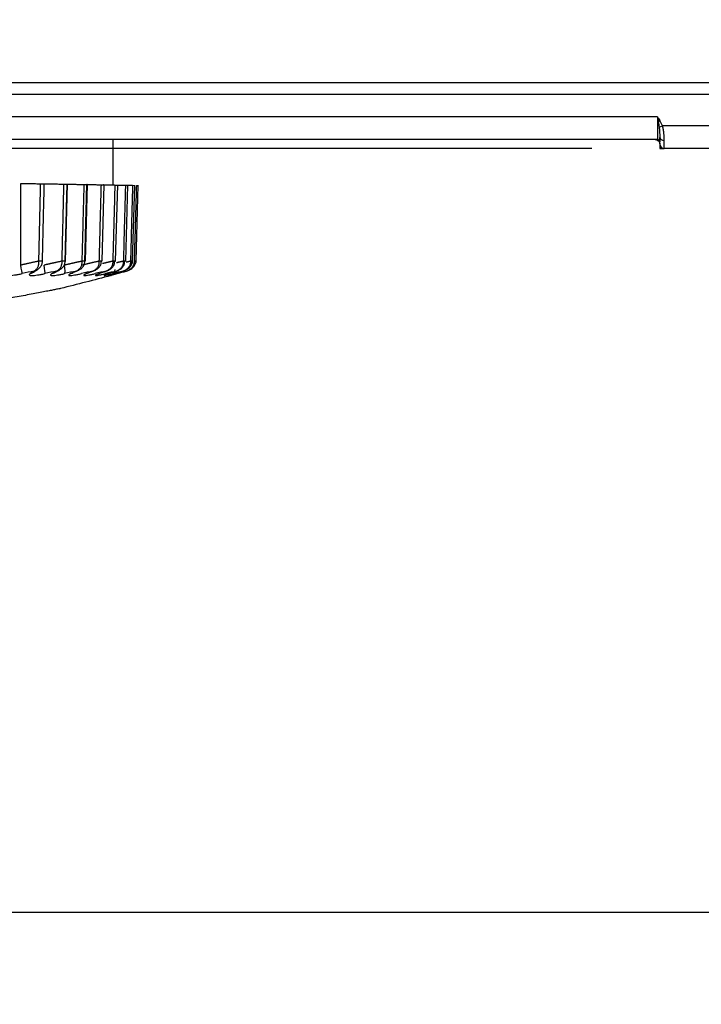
# Model space of a CAD drawing. Header units: millimetres. Extents: x 4 to 205, y 5 to 292.
# Tile 60 of 106: x 106 to 114, y 161 to 172. Entities that reach past the tile are written whole.
import ezdxf

# ---------------------------------------------------------------- set-up
doc = ezdxf.new("R2010")
doc.units = ezdxf.units.MM
doc.layers.add('1', color=7, linetype='CONTINUOUS')
doc.styles.add('DEFAULT', font='simplex.shx')
doc.dimstyles.get("Standard").update_dxf_attribs({"dimtxt": 0.18, "dimasz": 0.18, "dimexe": 0.18, "dimexo": 0.0625, "dimgap": 0.09, "dimtad": 0, "dimtih": 1, "dimtoh": 1, "dimdec": 4, "dimzin": 0, "dimdsep": 46, "dimtxsty": 'Standard', "dimcen": 0.09, "dimadec": 0, "dimazin": 0, "dimtfac": 1, "dimtdec": 4, "dimtofl": 0, "dimtmove": 0, "dimatfit": 3, "dimfxl": 1, "dimtolj": 1, "dimtzin": 0, "dimarcsym": 0})

# ---------------------------------------------------------------- blocks, each defined once
blk = doc.blocks.new('DimnDraft3D8')
at = {"layer": '1', "color": 27, "linetype": 'CONTINUOUS'}
blk.add_line((87.410404, 177.685204), (87.410404, 160.713255), dxfattribs=at)
at = {"layer": '1', "color": 152, "linetype": 'CONTINUOUS'}
for p, q in [((110.82848, 170.185204), (85.410404, 170.185204)), ((96.666059, 168.181477), (85.410404, 168.181477))]:
    blk.add_line(p, q, dxfattribs=at)
at = {"layer": '1', "color": 27, "linetype": 'CONTINUOUS'}
for points in [[(87.410404, 170.185204), (86.881423, 173.185202), (87.939385, 173.185206), (87.410404, 170.185204)], [(87.410404, 168.181477), (87.939385, 165.181479), (86.881423, 165.181475), (87.410404, 168.181477)]]:
    blk.add_solid(points, dxfattribs=at)
at = {"layer": '1', "color": 87, "linetype": 'CONTINUOUS', "insert": (86.910404, 161.388255), "char_height": 3, "attachment_point": 7, "rotation": 90, "line_spacing_factor": 1.204819, "style": 'DEFAULT'}
blk.add_mtext('\\W01.000;4 ', dxfattribs=at)
blk = doc.blocks.new('DimnDraft3D1111')
at = {"layer": '1', "color": 152, "linetype": 'CONTINUOUS'}
blk.add_line((112.52848, 170.185204), (71.500082, 170.185204), dxfattribs=at)

msp = doc.modelspace()

# ---------------------------------------------------------------- linework, layer by layer
at = {"layer": '1', "color": 27, "linetype": 'CONTINUOUS'}
for p, q in [((131.603, 170.91), (95.353, 170.91)), ((95.228, 170.785), (131.728, 170.785)), ((113.253, 170.535), (95.228, 170.535)), ((113.253, 170.535), (113.253, 170.285)), ((113.262, 170.484), (113.278, 170.494)), ((113.272, 170.42), (113.308, 170.435)), ((116.749, 170.435), (113.308, 170.435)), ((113.253, 170.285), (95.228, 170.285)), ((107.228, 169.781), (107.228, 170.285)), ((113.278, 170.307), (113.278, 170.26)), ((113.278, 170.235), (113.278, 170.185)), ((113.328, 170.185), (113.328, 170.275)), ((113.278, 170.185), (113.328, 170.185)), ((116.728, 170.185), (113.328, 170.185)), ((106.702, 168.936), (106.724, 169.793)), ((106.922, 168.937), (106.944, 169.789)), ((107.107, 168.937), (107.13, 169.785)), ((107.256, 168.937), (107.28, 169.782)), ((107.369, 168.937), (107.393, 169.78)), ((107.445, 168.937), (107.469, 169.779)), ((107.483, 168.937), (107.507, 169.778)), ((107.203, 168.779), (107.208, 168.781))]:
    msp.add_line(p, q, dxfattribs=at)
at = {"layer": '1', "color": 251, "linetype": 'CONTINUOUS'}
msp.add_line((85.347, 161.734), (147.407, 161.734), dxfattribs=at)
at = {"layer": '1', "color": 27, "linetype": 'CONTINUOUS', "extrusion": (-2.34291e-15, -1.17146e-15, -1)}
for centre, radius, start in [((-113.228, 170.235), 0.05, 90.0006), ((-113.253, 170.26), 0.025, 90)]:
    msp.add_arc(centre, radius, start, 180, dxfattribs=at)
at = {"layer": '1', "color": 27, "linetype": 'CONTINUOUS'}
msp.add_arc((113.328, 170.235), 0.05, 180, 270, dxfattribs=at)
msp.add_ellipse((113.328, 170.307), major_axis=(-0.05, 0), ratio=0.640625, start_param=0.000429, end_param=1.570796, dxfattribs=at)
for points, degree in [([(113.253, 170.535), (113.257, 170.529), (113.265, 170.516), (113.274, 170.502), (113.278, 170.494)], 3), ([(113.253, 170.535), (113.255, 170.528), (113.257, 170.512), (113.26, 170.494), (113.262, 170.484)], 3), ([(113.262, 170.484), (113.264, 170.472), (113.267, 170.45), (113.27, 170.43), (113.272, 170.42)], 3), ([(113.308, 170.435), (113.304, 170.445), (113.295, 170.464), (113.284, 170.484), (113.278, 170.494)], 3), ([(113.328, 170.275), (113.328, 170.282), (113.328, 170.296), (113.328, 170.317), (113.326, 170.336), (113.325, 170.354), (113.323, 170.371), (113.32, 170.387), (113.317, 170.401), (113.315, 170.413), (113.311, 170.425), (113.309, 170.432), (113.308, 170.435)], 3), ([(113.272, 170.42), (113.272, 170.417), (113.273, 170.412), (113.274, 170.403), (113.275, 170.393), (113.276, 170.383), (113.276, 170.372), (113.277, 170.36), (113.278, 170.348), (113.278, 170.334), (113.278, 170.32), (113.278, 170.312), (113.278, 170.307)], 3), ([(113.278, 170.332), (113.28, 170.312), (113.283, 170.293)], 2), ([(106.206, 168.894), (106.208, 169.799)], 1), ([(106.208, 169.799), (106.423, 169.795)], 1), ([(106.423, 169.795), (106.403, 168.938)], 1), ([(106.447, 168.938), (106.467, 169.795)], 1), ([(106.467, 169.795), (106.681, 169.791)], 1), ([(106.681, 169.791), (106.66, 168.938)], 1), ([(106.698, 168.938), (106.72, 169.79)], 1), ([(106.724, 169.79), (106.905, 169.787)], 1), ([(106.905, 169.787), (106.883, 168.938)], 1), ([(106.916, 168.938), (106.938, 169.786)], 1), ([(106.944, 169.786), (107.095, 169.784)], 1), ([(107.095, 169.784), (107.072, 168.938)], 1), ([(107.13, 169.783), (107.248, 169.781)], 1), ([(107.248, 169.781), (107.225, 168.938)], 1), ([(107.28, 169.78), (107.365, 169.779)], 1), ([(107.365, 169.779), (107.342, 168.938)], 1), ([(107.393, 169.778), (107.444, 169.778)], 1), ([(107.444, 169.778), (107.421, 168.938)], 1), ([(107.486, 169.777), (107.462, 168.938)], 1), ([(106.403, 168.938), (106.305, 168.916), (106.206, 168.894)], 2), ([(106.447, 168.938), (106.457, 168.937), (106.433, 168.937), (106.403, 168.938)], 3), ([(106.66, 168.938), (106.562, 168.916), (106.465, 168.894)], 2), ([(106.698, 168.938), (106.71, 168.937), (106.69, 168.937), (106.66, 168.938)], 3), ([(106.883, 168.938), (106.787, 168.916), (106.691, 168.894)], 2), ([(106.916, 168.938), (106.93, 168.937), (106.913, 168.937), (106.883, 168.938)], 3), ([(107.072, 168.938), (106.978, 168.916), (106.884, 168.894)], 2), ([(107.099, 168.938), (107.115, 168.937), (107.101, 168.937), (107.072, 168.938)], 3), ([(107.225, 168.938), (107.168, 168.924), (107.112, 168.911)], 2), ([(107.247, 168.938), (107.265, 168.937), (107.253, 168.937), (107.225, 168.938)], 3), ([(107.342, 168.938), (107.304, 168.929), (107.266, 168.919)], 2), ([(107.357, 168.938), (107.377, 168.937), (107.369, 168.937), (107.342, 168.938)], 3), ([(107.421, 168.938), (107.398, 168.932), (107.375, 168.926)], 2), ([(107.43, 168.938), (107.452, 168.937), (107.447, 168.937), (107.421, 168.938)], 3), ([(107.465, 168.938), (107.488, 168.937), (107.487, 168.937), (107.462, 168.938)], 3), ([(106.221, 168.8), (106.223, 168.807), (106.216, 168.849), (106.206, 168.894)], 3), ([(106.354, 168.829), (106.31, 168.819), (106.266, 168.81), (106.221, 168.8)], 3), ([(106.311, 168.8), (106.326, 168.81), (106.34, 168.819), (106.354, 168.829)], 3), ([(106.345, 168.814), (106.335, 168.807), (106.323, 168.802), (106.311, 168.8)], 3), ([(106.345, 168.813), (106.397, 168.849)], 1), ([(106.473, 168.8), (106.478, 168.807), (106.474, 168.849), (106.465, 168.894)], 3), ([(106.604, 168.829), (106.561, 168.819), (106.517, 168.81), (106.473, 168.8)], 3), ([(106.552, 168.8), (106.569, 168.81), (106.587, 168.819), (106.604, 168.829)], 3), ([(106.591, 168.819), (106.58, 168.809), (106.567, 168.802), (106.552, 168.8)], 3), ([(106.577, 168.809), (106.638, 168.843)], 1), ([(106.692, 168.8), (106.701, 168.807), (106.7, 168.849), (106.691, 168.894)], 3), ([(106.822, 168.829), (106.779, 168.819), (106.736, 168.81), (106.692, 168.8)], 3), ([(106.76, 168.8), (106.781, 168.81), (106.801, 168.819), (106.822, 168.829)], 3), ([(106.795, 168.817), (106.785, 168.808), (106.773, 168.802), (106.76, 168.8)], 3), ([(106.76, 168.8), (106.77, 168.802), (106.779, 168.806), (106.788, 168.811)], 3), ([(107.005, 168.829), (106.963, 168.819), (106.921, 168.81), (106.879, 168.8)], 3), ([(106.935, 168.8), (106.958, 168.81), (106.982, 168.819), (107.005, 168.829)], 3), ([(106.965, 168.815), (106.957, 168.808), (106.946, 168.802), (106.935, 168.8)], 3), ([(107.153, 168.829), (107.112, 168.819), (107.071, 168.81), (107.03, 168.8)], 3), ([(107.074, 168.8), (107.101, 168.81), (107.127, 168.819), (107.153, 168.829)], 3), ([(107.265, 168.829), (107.226, 168.819), (107.186, 168.81), (107.146, 168.8)], 3), ([(107.178, 168.8), (107.207, 168.81), (107.236, 168.819), (107.265, 168.829)], 3), ([(107.226, 168.8), (107.24, 168.804), (107.249, 168.822), (107.253, 168.846)], 3), ([(107.34, 168.829), (107.302, 168.819), (107.264, 168.81), (107.226, 168.8)], 3), ([(107.245, 168.8), (107.277, 168.81), (107.309, 168.819), (107.34, 168.829)], 3), ([(107.378, 168.829), (107.342, 168.819), (107.306, 168.81), (107.27, 168.8)], 3), ([(107.276, 168.8), (107.31, 168.81), (107.344, 168.819), (107.378, 168.829)], 3), ([(107.203, 168.779), (107.019, 168.729), (106.833, 168.681), (106.648, 168.635)], 3)]:
    msp.add_open_spline(points, degree=degree, dxfattribs=at)
at = {"layer": '1', "color": 27, "linetype": 'CONTINUOUS', "extrusion": (-1.71643e-08, 1.40885e-16, 1)}
msp.add_open_spline([(113.278, 170.235), (113.278, 170.235), (113.278, 170.241), (113.278, 170.266), (113.278, 170.292), (113.278, 170.307)], degree=3, dxfattribs=at)
at = {"layer": '1', "color": 27, "linetype": 'CONTINUOUS'}
for points, knots in [([(106.423, 169.795), (106.439, 169.795), (106.47, 169.795), (106.468, 169.795), (106.467, 169.795)], [0, 0, 0, 0, 0.499995, 1, 1, 1, 1]), ([(106.681, 169.791), (106.696, 169.791), (106.726, 169.79), (106.722, 169.79), (106.72, 169.79)], [0, 0, 0, 0, 0.499996, 1, 1, 1, 1]), ([(106.905, 169.787), (106.919, 169.787), (106.948, 169.786), (106.941, 169.786), (106.938, 169.786)], [0, 0, 0, 0, 0.499997, 1, 1, 1, 1]), ([(107.095, 169.784), (107.108, 169.783), (107.136, 169.783), (107.126, 169.783), (107.122, 169.783)], [0, 0, 0, 0, 0.499997, 1, 1, 1, 1]), ([(107.248, 169.781), (107.261, 169.781), (107.277, 169.781), (107.279, 169.78), (107.279, 169.78)], [0, 0, 0, 0, 0.823879, 1, 1, 1, 1]), ([(107.365, 169.779), (107.377, 169.779), (107.391, 169.779), (107.392, 169.778), (107.392, 169.778)], [0, 0, 0, 0, 0.838367, 1, 1, 1, 1]), ([(107.444, 169.778), (107.456, 169.777), (107.468, 169.777), (107.469, 169.777), (107.469, 169.777)], [0, 0, 0, 0, 0.92097, 1, 1, 1, 1]), ([(107.486, 169.777), (107.496, 169.777), (107.507, 169.776), (107.507, 169.776), (107.507, 169.776)], [0, 0, 0, 0, 0.97152, 1, 1, 1, 1]), ([(106.403, 168.938), (106.403, 168.925), (106.404, 168.906), (106.398, 168.883), (106.392, 168.868), (106.384, 168.854), (106.375, 168.844), (106.365, 168.835), (106.358, 168.831), (106.354, 168.829)], [0, 0, 0, 0, 0.248727, 0.373874, 0.499055, 0.624261, 0.749488, 0.874736, 1, 1, 1, 1]), ([(106.389, 168.844), (106.394, 168.847), (106.405, 168.854), (106.419, 168.868), (106.431, 168.883), (106.443, 168.906), (106.446, 168.925), (106.447, 168.938)], [0, 0, 0, 0, 0.166897, 0.33399, 0.501049, 0.668063, 1, 1, 1, 1]), ([(106.66, 168.938), (106.66, 168.925), (106.66, 168.906), (106.653, 168.883), (106.646, 168.868), (106.638, 168.854), (106.627, 168.844), (106.616, 168.835), (106.608, 168.831), (106.604, 168.829)], [0, 0, 0, 0, 0.248727, 0.373874, 0.499055, 0.624261, 0.749488, 0.874736, 1, 1, 1, 1]), ([(106.64, 168.844), (106.645, 168.847), (106.656, 168.854), (106.67, 168.868), (106.682, 168.883), (106.695, 168.906), (106.697, 168.925), (106.698, 168.938)], [0, 0, 0, 0, 0.166899, 0.333991, 0.50105, 0.668064, 1, 1, 1, 1]), ([(106.883, 168.938), (106.883, 168.925), (106.883, 168.906), (106.875, 168.883), (106.868, 168.868), (106.858, 168.854), (106.847, 168.844), (106.835, 168.835), (106.826, 168.831), (106.822, 168.829)], [0, 0, 0, 0, 0.248727, 0.373874, 0.499055, 0.624261, 0.749488, 0.874736, 1, 1, 1, 1]), ([(106.822, 168.829), (106.828, 168.831), (106.84, 168.835), (106.858, 168.844), (106.874, 168.854), (106.888, 168.868), (106.9, 168.883), (106.913, 168.906), (106.915, 168.925), (106.916, 168.938)], [0, 0, 0, 0, 0.125264, 0.250511, 0.375738, 0.500945, 0.626125, 0.751273, 1, 1, 1, 1]), ([(107.072, 168.938), (107.072, 168.925), (107.072, 168.906), (107.063, 168.883), (107.055, 168.868), (107.044, 168.854), (107.033, 168.844), (107.02, 168.835), (107.01, 168.831), (107.005, 168.829)], [0, 0, 0, 0, 0.248727, 0.373874, 0.499055, 0.624261, 0.749488, 0.874736, 1, 1, 1, 1]), ([(107.005, 168.829), (107.012, 168.831), (107.024, 168.835), (107.041, 168.844), (107.057, 168.854), (107.072, 168.868), (107.084, 168.883), (107.096, 168.906), (107.098, 168.925), (107.099, 168.938)], [0, 0, 0, 0, 0.125264, 0.250511, 0.375738, 0.500945, 0.626125, 0.751273, 1, 1, 1, 1]), ([(107.225, 168.938), (107.225, 168.925), (107.224, 168.906), (107.215, 168.883), (107.206, 168.868), (107.195, 168.854), (107.182, 168.844), (107.169, 168.835), (107.158, 168.831), (107.153, 168.829)], [0, 0, 0, 0, 0.248727, 0.373874, 0.499055, 0.624261, 0.749488, 0.874736, 1, 1, 1, 1]), ([(107.153, 168.829), (107.16, 168.831), (107.172, 168.835), (107.189, 168.844), (107.205, 168.854), (107.22, 168.868), (107.231, 168.883), (107.244, 168.906), (107.245, 168.925), (107.247, 168.938)], [0, 0, 0, 0, 0.125264, 0.250511, 0.375738, 0.500945, 0.626125, 0.751273, 1, 1, 1, 1]), ([(107.342, 168.938), (107.341, 168.925), (107.341, 168.906), (107.331, 168.883), (107.321, 168.868), (107.309, 168.854), (107.296, 168.844), (107.281, 168.835), (107.271, 168.831), (107.265, 168.829)], [0, 0, 0, 0, 0.248727, 0.373874, 0.499055, 0.624261, 0.749488, 0.874736, 1, 1, 1, 1]), ([(107.265, 168.829), (107.271, 168.831), (107.284, 168.835), (107.301, 168.844), (107.317, 168.854), (107.331, 168.868), (107.342, 168.883), (107.355, 168.906), (107.356, 168.925), (107.357, 168.938)], [0, 0, 0, 0, 0.125264, 0.250511, 0.375738, 0.500945, 0.626125, 0.751273, 1, 1, 1, 1]), ([(107.421, 168.938), (107.42, 168.925), (107.419, 168.906), (107.409, 168.883), (107.399, 168.868), (107.386, 168.854), (107.372, 168.844), (107.357, 168.835), (107.346, 168.831), (107.34, 168.829)], [0, 0, 0, 0, 0.248727, 0.373874, 0.499055, 0.624261, 0.749488, 0.874736, 1, 1, 1, 1]), ([(107.375, 168.844), (107.38, 168.847), (107.391, 168.854), (107.405, 168.868), (107.416, 168.883), (107.428, 168.906), (107.429, 168.925), (107.43, 168.938)], [0, 0, 0, 0, 0.166896, 0.333989, 0.501049, 0.668063, 1, 1, 1, 1]), ([(107.376, 168.844), (107.393, 168.853), (107.416, 168.871), (107.436, 168.899), (107.443, 168.921), (107.445, 168.933), (107.445, 168.939)], [0, 0, 0, 0, 0.44991, 0.704148, 0.846108, 1, 1, 1, 1]), ([(107.462, 168.938), (107.461, 168.925), (107.46, 168.906), (107.449, 168.883), (107.439, 168.868), (107.426, 168.854), (107.411, 168.844), (107.395, 168.835), (107.384, 168.831), (107.378, 168.829)], [0, 0, 0, 0, 0.248727, 0.373874, 0.499055, 0.624261, 0.749488, 0.874736, 1, 1, 1, 1]), ([(107.411, 168.844), (107.42, 168.848), (107.436, 168.858), (107.458, 168.877), (107.473, 168.899), (107.481, 168.92), (107.483, 168.932), (107.483, 168.939)], [0, 0, 0, 0, 0.219689, 0.450294, 0.704122, 0.846061, 1, 1, 1, 1]), ([(107.412, 168.844), (107.412, 168.844), (107.417, 168.847), (107.427, 168.854), (107.441, 168.868), (107.452, 168.883), (107.463, 168.906), (107.464, 168.925), (107.465, 168.938)], [0, 0, 0, 0, 0.001397, 0.168246, 0.335069, 0.501857, 0.668601, 1, 1, 1, 1]), ([(106.354, 168.829), (106.36, 168.831), (106.372, 168.835), (106.383, 168.841), (106.389, 168.844), (106.389, 168.844)], [0, 0, 0, 0, 0.499695, 0.999321, 1, 1, 1, 1]), ([(106.604, 168.829), (106.61, 168.831), (106.623, 168.835), (106.634, 168.841), (106.64, 168.844), (106.64, 168.844)], [0, 0, 0, 0, 0.499697, 0.999325, 1, 1, 1, 1]), ([(107.34, 168.829), (107.346, 168.831), (107.358, 168.835), (107.37, 168.841), (107.375, 168.844), (107.375, 168.844)], [0, 0, 0, 0, 0.4997, 0.999331, 1, 1, 1, 1]), ([(107.378, 168.829), (107.384, 168.831), (107.396, 168.835), (107.407, 168.841), (107.412, 168.844)], [0, 0, 0, 0, 0.502141, 1, 1, 1, 1]), ([(106.04, 168.8), (106.037, 168.797), (106.033, 168.792), (106.034, 168.788), (106.038, 168.784), (106.046, 168.781), (106.059, 168.78), (106.072, 168.779), (106.086, 168.78), (106.107, 168.781), (106.131, 168.784), (106.158, 168.788), (106.178, 168.791), (106.2, 168.795), (106.214, 168.798), (106.221, 168.8)], [0, 0, 0, 0, 0.124868, 0.187439, 0.249989, 0.374814, 0.437354, 0.499898, 0.562442, 0.624981, 0.749808, 0.812358, 0.874929, 0.937484, 1, 1, 1, 1]), ([(106.311, 168.8), (106.307, 168.797), (106.302, 168.792), (106.3, 168.788), (106.302, 168.784), (106.308, 168.781), (106.319, 168.78), (106.33, 168.779), (106.343, 168.78), (106.362, 168.781), (106.385, 168.784), (106.411, 168.788), (106.431, 168.791), (106.452, 168.795), (106.466, 168.798), (106.473, 168.8)], [0, 0, 0, 0, 0.124874, 0.187445, 0.249995, 0.374821, 0.43736, 0.499904, 0.562446, 0.624984, 0.749809, 0.812358, 0.874928, 0.937483, 1, 1, 1, 1]), ([(106.552, 168.8), (106.547, 168.797), (106.54, 168.792), (106.536, 168.788), (106.535, 168.784), (106.539, 168.781), (106.548, 168.78), (106.557, 168.779), (106.569, 168.78), (106.586, 168.781), (106.608, 168.784), (106.632, 168.788), (106.651, 168.791), (106.671, 168.795), (106.685, 168.798), (106.692, 168.8)], [0, 0, 0, 0, 0.124868, 0.187439, 0.249988, 0.374814, 0.437354, 0.499898, 0.562442, 0.624981, 0.749808, 0.812358, 0.874929, 0.937484, 1, 1, 1, 1]), ([(106.76, 168.8), (106.754, 168.797), (106.745, 168.792), (106.739, 168.788), (106.736, 168.784), (106.738, 168.781), (106.745, 168.78), (106.752, 168.779), (106.762, 168.78), (106.777, 168.781), (106.797, 168.784), (106.82, 168.788), (106.838, 168.791), (106.858, 168.795), (106.872, 168.798), (106.879, 168.8)], [0, 0, 0, 0, 0.124868, 0.187439, 0.249988, 0.374814, 0.437354, 0.499898, 0.562442, 0.624981, 0.749808, 0.812358, 0.874929, 0.937484, 1, 1, 1, 1]), ([(106.935, 168.8), (106.928, 168.797), (106.917, 168.792), (106.909, 168.788), (106.904, 168.784), (106.903, 168.781), (106.907, 168.78), (106.913, 168.779), (106.921, 168.78), (106.935, 168.781), (106.953, 168.784), (106.974, 168.788), (106.992, 168.791), (107.01, 168.795), (107.024, 168.798), (107.03, 168.8)], [0, 0, 0, 0, 0.124868, 0.187439, 0.249988, 0.374814, 0.437354, 0.499898, 0.562442, 0.624981, 0.749808, 0.812358, 0.874929, 0.937484, 1, 1, 1, 1]), ([(107.074, 168.8), (107.066, 168.797), (107.054, 168.792), (107.044, 168.788), (107.036, 168.784), (107.033, 168.781), (107.035, 168.78), (107.039, 168.779), (107.046, 168.78), (107.057, 168.781), (107.073, 168.784), (107.093, 168.788), (107.109, 168.791), (107.127, 168.795), (107.14, 168.798), (107.146, 168.8)], [0, 0, 0, 0, 0.124868, 0.187439, 0.249989, 0.374814, 0.437354, 0.499898, 0.562442, 0.624981, 0.749808, 0.812358, 0.874929, 0.937484, 1, 1, 1, 1]), ([(107.178, 168.8), (107.169, 168.797), (107.156, 168.792), (107.143, 168.788), (107.133, 168.784), (107.128, 168.781), (107.128, 168.78), (107.13, 168.779), (107.135, 168.78), (107.144, 168.781), (107.158, 168.784), (107.176, 168.788), (107.191, 168.791), (107.208, 168.795), (107.22, 168.798), (107.226, 168.8)], [0, 0, 0, 0, 0.124868, 0.187439, 0.249989, 0.374814, 0.437354, 0.499898, 0.562442, 0.624981, 0.749808, 0.812358, 0.874929, 0.937484, 1, 1, 1, 1]), ([(107.13, 168.782), (107.131, 168.783), (107.135, 168.784), (107.143, 168.788), (107.153, 168.791), (107.164, 168.795), (107.173, 168.798), (107.178, 168.8)], [0, 0, 0, 0, 0.257287, 0.442972, 0.628718, 0.814416, 1, 1, 1, 1]), ([(107.245, 168.8), (107.235, 168.797), (107.221, 168.792), (107.206, 168.788), (107.194, 168.784), (107.187, 168.781), (107.184, 168.78), (107.185, 168.779), (107.188, 168.78), (107.195, 168.781), (107.207, 168.784), (107.223, 168.788), (107.237, 168.791), (107.252, 168.795), (107.264, 168.798), (107.27, 168.8)], [0, 0, 0, 0, 0.124868, 0.187439, 0.249988, 0.374814, 0.437354, 0.499898, 0.562442, 0.624981, 0.749808, 0.812358, 0.874929, 0.937484, 1, 1, 1, 1]), ([(106.648, 168.635), (106.646, 168.635), (106.643, 168.634), (106.615, 168.629), (106.574, 168.621), (106.52, 168.61), (106.458, 168.598), (106.359, 168.579), (106.216, 168.552), (106.022, 168.517), (105.813, 168.481), (105.593, 168.445), (105.365, 168.409), (105.13, 168.374), (104.811, 168.33), (104.401, 168.278), (103.984, 168.234), (103.646, 168.202), (103.476, 168.188), (103.391, 168.181)], [0, 0, 0, 0, 0.031268, 0.062529, 0.098251, 0.125049, 0.156306, 0.187562, 0.250034, 0.31252, 0.375015, 0.437514, 0.500015, 0.562517, 0.62502, 0.750004, 0.874998, 0.937496, 1, 1, 1, 1])]:
    msp.add_open_spline(points, degree=3, knots=knots, dxfattribs=at)
at = {"layer": '1', "color": 27, "linetype": 'CONTINUOUS', "extrusion": (5.48199e-11, -1.94107e-10, -1)}
msp.add_open_spline([(107.276, 168.8), (107.265, 168.797), (107.249, 168.792), (107.233, 168.788), (107.222, 168.785), (107.214, 168.782), (107.208, 168.781), (107.204, 168.78), (107.204, 168.779), (107.203, 168.779)], degree=3, knots=[0, 0, 0, 0, 0.249696, 0.374802, 0.499881, 0.624866, 0.749759, 0.874694, 1, 1, 1, 1], dxfattribs=at)

# ---------------------------------------------------------------- block references
at = {"layer": '1', "color": 27, "linetype": 'CONTINUOUS'}
msp.add_blockref('DimnDraft3D1111', (0, 0), dxfattribs=at)

# ---------------------------------------------------------------- dimensions: what is measured, and where the dimension line sits
at = {"layer": '1', "color": 27, "linetype": 'CONTINUOUS', "lineweight": -3}
dim = msp.add_linear_dim(base=(87.41, 170.185), p1=(96.666, 168.181), p2=(110.828, 170.185), angle=90, text='\\C87;4', dimstyle='Standard', override={"dimtxt": 3, "dimasz": 3, "dimexe": 2, "dimexo": 2.5, "dimgap": 1.5, "dimtad": 1, "dimtih": 0, "dimtoh": 0, "dimdec": 1, "dimzin": 8, "dimtxsty": 'DEFAULT', "dimsah": 1, "dimclrd": 27, "dimclre": 152, "dimclrt": 87, "dimtm": -0.005, "dimtdec": 2, "dimtofl": 1, "dimtmove": 0}, dxfattribs=at)
dim.commit()
dim.dimension.update_dxf_attribs({"geometry": 'DimnDraft3D8', "text_midpoint": (87.41, 162.048), "dimtype": 160})

doc.saveas('drawing.dxf')
